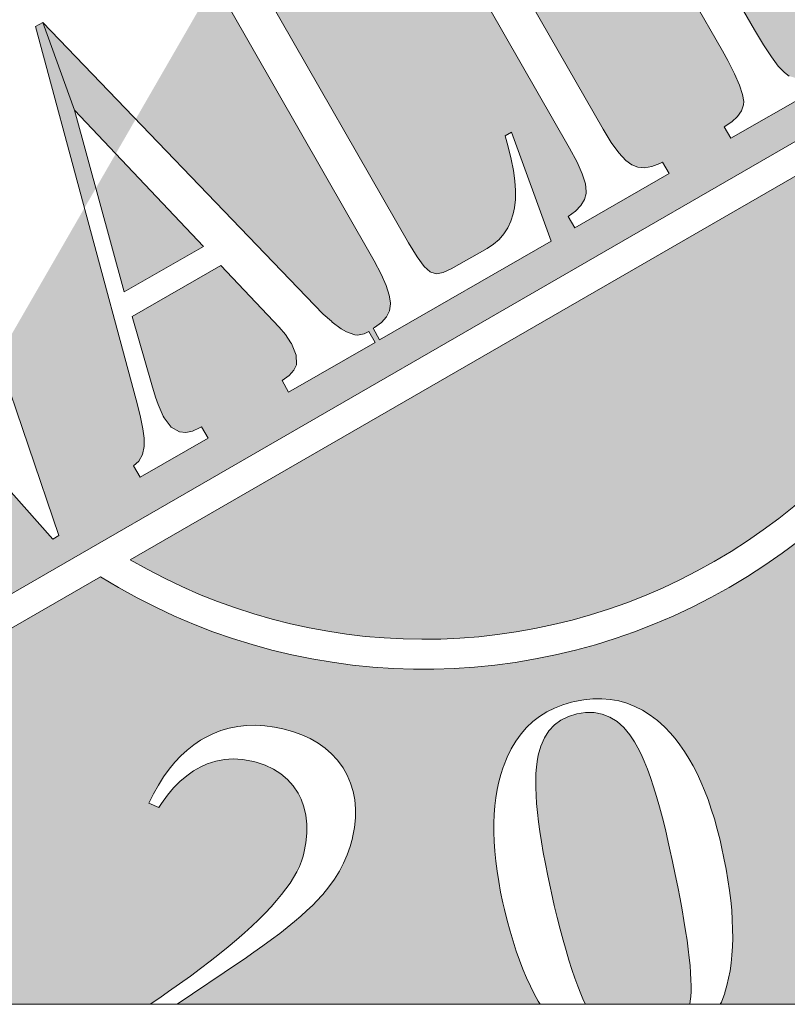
# Model space of a CAD drawing. Header units: millimetres. Extents: x -13501 to 278776, y 0 to 252300.
# Tile 33 of 132: x 129031 to 129554, y 85751 to 86422. Entities that reach past the tile are written whole.
import ezdxf
from ezdxf.enums import TextEntityAlignment as Align

# ---------------------------------------------------------------- set-up
doc = ezdxf.new("R2010")
doc.units = ezdxf.units.MM
doc.header["$LTSCALE"] = 100
doc.layers.get('0').update_dxf_attribs({"linetype": 'CONTINUOUS'})
doc.layers.add('SCHERMER_ONDERHOEK', color=7, linetype='CONTINUOUS')
doc.layers.add('WT-tekst', color=7, linetype='CONTINUOUS')
doc.styles.add('B-01', font='GOTHICI.TTF')
doc.styles.add('cg omega', font='GOTHICI.TTF', dxfattribs={"width": 1.32})
doc.styles.add('CG OMEGA BOLD', font='GOTHICBI.TTF', dxfattribs={"width": 1.32})

# ---------------------------------------------------------------- blocks, each defined once
blk = doc.blocks.new('iso')
at = {"lineweight": 5}
for points in [[(3.3739, 2.8719), (3.4779, 3.0522, -0.816427), (10.7824, 15.7203), (10.8863, 15.9006, 0.820962)], [(8.9618, 12.5629), (9.0714, 12.753, 0.468038), (4.2615, 8.5406), (4.4644, 8.6578, -0.453418)], [(6.4233, 5.2236, 0.58128), (12.3828, 8.663)], [(6.325, 7.99), (6.1897, 7.7553), (6.3829, 7.0482), (6.9219, 7.3578)]]:
    blk.add_hatch(color=256, dxfattribs=at).paths.add_polyline_path(points)
h = blk.add_hatch(color=256, dxfattribs=at)
h.paths.add_polyline_path([(13.7999, 13.8158), (7.6282, 10.2501), (7.2911, 9.6654), (7.3369, 9.5861), (7.327, 9.5808), (7.2788, 9.5471), (7.2445, 9.5097), (7.2223, 9.4676), (7.2139, 9.4218), (7.2139, 9.4141), (7.2208, 9.3575), (7.2422, 9.2895), (7.2766, 9.21), (7.3247, 9.119), (7.3278, 9.1129), (8.32, 7.383), (8.3781, 7.2875), (8.427, 7.2217), (8.466, 7.185), (8.4706, 7.1827), (8.5096, 7.172), (8.5562, 7.1804), (8.6105, 7.2049), (8.8551, 7.3448), (8.8987, 7.3738), (8.9369, 7.4067), (8.969, 7.4442), (8.9958, 7.4847), (9.0172, 7.5306), (9.0332, 7.5795), (9.0416, 7.6208), (9.0477, 7.6773), (9.0485, 7.7385), (9.0439, 7.805), (9.034, 7.8768), (9.0195, 7.9541), (8.9988, 8.0366), (8.9774, 8.1123), (9.0202, 8.1375), (9.2924, 7.3937), (8.1228, 6.7226), (8.0784, 6.8005), (8.0884, 6.8059), (8.1358, 6.8395), (8.1702, 6.8777), (8.1901, 6.9205), (8.1962, 6.9679), (8.1962, 6.9741), (8.1878, 7.0268), (8.1664, 7.0918), (8.1327, 7.1697), (8.0853, 7.2607), (8.0593, 7.3081), (7.0992, 8.9822), (7.0411, 9.0793), (6.993, 9.1484), (6.4605, 8.2249), (7.6794, 6.9572), (7.739, 6.8968), (7.8002, 6.8433), (7.8613, 6.7967), (7.8973, 6.7761), (7.9538, 6.7554), (7.973, 6.7547), (8.0173, 6.7638), (8.0494, 6.7791), (8.0922, 6.7042), (7.5021, 6.3663), (7.4577, 6.4443), (7.5059, 6.4795), (7.538, 6.5154), (7.5556, 6.5521), (7.5563, 6.5559), (7.554, 6.6178), (7.5227, 6.6939), (7.4822, 6.7577), (7.4379, 6.8089), (7.0403, 7.2278), (6.4357, 6.8808), (6.5702, 6.4145), (6.5954, 6.3312), (6.6138, 6.2807), (6.649, 6.2012), (6.6543, 6.1905), (6.7032, 6.1271), (6.7581, 6.0943), (6.8018, 6.0896), (6.8485, 6.0995), (6.8966, 6.1225), (6.9096, 6.1294), (6.9547, 6.0514), (6.4907, 5.7854), (6.4456, 5.8633), (6.4831, 5.8954), (6.5075, 5.9398), (6.519, 5.9956), (6.519, 5.9994), (6.5175, 6.0506), (6.5098, 6.1164), (6.4945, 6.1951), (6.4716, 6.2884), (6.4647, 6.3136), (6.1119, 7.6204), (5.5241, 6.601), (5.938, 5.3886), (5.8952, 5.3642), (5.2384, 6.1055), (4.9956, 5.6844), (5.2317, 4.9827), (5.1904, 4.9598), (4.8199, 5.3796), (4.4438, 4.7275), (4.455, 4.7282), (4.4887, 4.7404), (4.5345, 4.6624), (4.3429, 4.5524), (4.0889, 4.1119), (15.2469, 10.5515), (15.2469, 11.6621, 0.08759)])
h.paths.add_polyline_path([(14.2237, 10.8704), (14.2841, 10.7687), (14.3384, 10.6861), (14.3865, 10.6227), (14.4278, 10.5791), (14.4607, 10.5554), (14.4989, 10.5432), (14.5425, 10.5424), (14.5914, 10.5516), (14.6457, 10.5722), (14.6732, 10.586), (14.7191, 10.508), (14.0624, 10.1312), (14.0173, 10.2091), (14.0693, 10.2443), (14.109, 10.2802), (14.135, 10.3184), (14.1488, 10.359), (14.1503, 10.3827), (14.1434, 10.4308), (14.1228, 10.4935), (14.0892, 10.5707), (14.0425, 10.6624), (14.0058, 10.7266), (12.9532, 12.5643), (12.8997, 12.6423), (12.8837, 12.6545), (12.8493, 12.6515), (12.7996, 12.6278), (12.7644, 12.6079), (12.7109, 12.5743), (12.665, 12.5399), (12.6268, 12.5039), (12.5955, 12.4673), (12.5725, 12.4298), (12.5565, 12.39), (12.5481, 12.3503), (12.5473, 12.3434), (12.5481, 12.2914), (12.5572, 12.2303), (12.5756, 12.1615), (12.6016, 12.0843), (12.6367, 11.9979), (12.6803, 11.9039), (12.6903, 11.8848), (12.6475, 11.8603), (12.2805, 12.5276), (13.5617, 13.263), (13.9401, 12.6026), (13.8958, 12.5766), (13.8346, 12.666), (13.7773, 12.744), (13.7238, 12.8097), (13.6733, 12.8632), (13.6267, 12.9045), (13.5831, 12.9343), (13.5778, 12.9366), (13.5434, 12.9496), (13.5059, 12.9565), (13.4654, 12.9565), (13.4203, 12.9504), (13.3721, 12.9374), (13.3201, 12.9183), (13.2643, 12.893), (13.2085, 12.8625), (13.1573, 12.8273), (13.1359, 12.799), (13.1352, 12.7967), (13.1573, 12.7325), (13.1787, 12.6935)], flags=16)
h.paths.add_polyline_path([(13.1917, 10.1938), (13.2475, 10.1036), (13.2987, 10.0325), (13.3469, 9.9813), (13.3889, 9.95), (13.4295, 9.9347), (13.4746, 9.9309), (13.5243, 9.9393), (13.5793, 9.9592), (13.5976, 9.9683), (13.6427, 9.8911), (12.9999, 9.5211), (12.9548, 9.5999), (13.0044, 9.6358), (13.0411, 9.674), (13.0648, 9.713), (13.0763, 9.7551), (13.0778, 9.7688), (13.0717, 9.8216), (13.0511, 9.8888), (13.0151, 9.9691), (12.9647, 10.0639), (11.9748, 11.79), (11.9197, 11.8802), (11.8685, 11.9513), (11.8203, 12.0025), (11.7783, 12.0346), (11.737, 12.0499), (11.6919, 12.0537), (11.6422, 12.0453), (11.5879, 12.0246), (11.5696, 12.0162), (11.5245, 12.0942), (12.1682, 12.4634), (12.2125, 12.3847), (12.1636, 12.3472), (12.1269, 12.3083), (12.1032, 12.2677), (12.0917, 12.2265), (12.0902, 12.2112), (12.0971, 12.1569), (12.1185, 12.0896), (12.1552, 12.0086), (12.2026, 11.9207)], flags=16)
h.paths.add_polyline_path([(12.5397, 10.0968), (12.7912, 9.4019), (11.5528, 8.691), (11.5092, 8.7697), (11.5589, 8.8056), (11.5956, 8.8439), (11.6208, 8.8828), (11.6323, 8.9234), (11.6338, 8.9379), (11.6277, 8.9899), (11.6071, 9.0571), (11.5704, 9.1382), (11.5207, 9.2299), (10.5292, 10.9606), (10.4734, 11.0515), (10.4214, 11.1234), (10.3748, 11.1746), (10.3343, 11.2052), (10.2953, 11.2197), (10.2502, 11.2235), (10.1997, 11.2159), (10.1439, 11.1975), (10.1218, 11.1876), (10.0782, 11.2633), (11.2875, 11.9581), (11.6323, 11.4001), (11.5895, 11.3756), (11.5276, 11.4605), (11.4695, 11.5308), (11.4167, 11.5874), (11.367, 11.6302), (11.3219, 11.66), (11.3181, 11.6615), (11.2768, 11.6761), (11.2325, 11.6814), (11.1851, 11.6776), (11.1354, 11.6646), (11.0834, 11.6417), (11.0567, 11.6271), (10.6989, 11.4223), (10.6523, 11.3871), (10.6324, 11.3512), (10.6316, 11.3451), (10.6446, 11.2923), (10.6874, 11.2044), (10.7004, 11.1815), (11.0972, 10.4897), (11.1499, 10.4102), (11.166, 10.3949), (11.208, 10.3926), (11.2355, 10.4056), (11.5169, 10.5669), (11.5711, 10.6013), (11.6155, 10.6364), (11.6491, 10.6724), (11.6728, 10.7091), (11.6866, 10.7458), (11.6896, 10.7679), (11.6866, 10.8214), (11.6697, 10.8872), (11.6407, 10.9651), (11.5979, 11.0554), (11.5826, 11.0844), (11.6254, 11.1096), (12.1322, 10.2252), (12.0894, 10.2007), (12.0306, 10.2894), (11.9763, 10.3612), (11.9266, 10.4163), (11.8807, 10.4553), (11.8609, 10.4675), (11.8242, 10.4797), (11.7836, 10.4836), (11.7385, 10.4774), (11.6881, 10.4622), (11.6338, 10.4377), (11.6009, 10.4201), (11.3181, 10.2573), (11.2799, 10.2214), (11.2761, 10.2068), (11.2967, 10.1441), (11.3227, 10.096), (11.7638, 9.3262), (11.8211, 9.2345), (11.867, 9.1748), (11.8899, 9.155), (11.935, 9.1397), (11.9856, 9.1518), (11.9946, 9.1573), (12.3249, 9.3468), (12.3761, 9.3782), (12.4204, 9.4118), (12.4594, 9.4462), (12.4915, 9.4829), (12.5175, 9.5204), (12.5374, 9.5601), (12.5511, 9.6006), (12.555, 9.619), (12.5611, 9.6679), (12.5611, 9.7252), (12.555, 9.7902), (12.5435, 9.8628), (12.5267, 9.9439), (12.5037, 10.0325), (12.4808, 10.109)], flags=16)
h.paths.add_polyline_path([(10.3931, 10.5661), (10.348, 10.5401), (10.2877, 10.6303), (10.2303, 10.7075), (10.1768, 10.7733), (10.1264, 10.8268), (10.079, 10.8681), (10.0354, 10.8979), (10.03, 10.9009), (9.9964, 10.9139), (9.9589, 10.92), (9.9177, 10.9208), (9.8733, 10.9139), (9.8244, 10.9017), (9.7732, 10.8826), (9.7174, 10.8566), (9.6616, 10.8268), (9.6096, 10.7916), (9.5882, 10.7633), (9.5882, 10.7603), (9.6104, 10.6961), (9.631, 10.6571), (10.676, 8.8347), (10.7371, 8.7322), (10.7914, 8.6497), (10.8388, 8.5862), (10.8808, 8.5427), (10.9137, 8.5197), (10.9512, 8.5075), (10.9947, 8.506), (11.0437, 8.5159), (11.0987, 8.5365), (11.1255, 8.5495), (11.1713, 8.4723), (10.5147, 8.0955), (10.4703, 8.1734), (10.5223, 8.2078), (10.5613, 8.2438), (10.5873, 8.282), (10.6011, 8.3225), (10.6034, 8.3462), (10.5957, 8.3944), (10.5751, 8.457), (10.5414, 8.5343), (10.4948, 8.626), (10.4589, 8.6902), (9.4055, 10.5279), (9.3528, 10.6059), (9.3367, 10.6181), (9.3015, 10.615), (9.2526, 10.5921), (9.2174, 10.5715), (9.1639, 10.5386), (9.1181, 10.5034), (9.0791, 10.4683), (9.0485, 10.4308), (9.0248, 10.3934), (9.0095, 10.3544), (9.0011, 10.3139), (9.0003, 10.307), (9.0011, 10.255), (9.0103, 10.1946), (9.0279, 10.125), (9.0546, 10.0478), (9.0898, 9.9622), (9.1334, 9.8674), (9.1425, 9.8483), (9.0997, 9.8239), (8.7328, 10.4912), (10.014, 11.2266)], flags=16)
h.paths.add_polyline_path([(8.6648, 10.349), (8.6158, 10.3108), (8.5791, 10.2718), (8.5554, 10.2321), (8.544, 10.19), (8.5432, 10.1747), (8.5501, 10.1212), (8.5715, 10.0532), (8.6082, 9.9722), (8.6548, 9.8842), (9.6448, 8.1582), (9.7006, 8.0672), (9.7518, 7.9961), (9.7992, 7.9449), (9.842, 7.9135), (9.8825, 7.8982), (9.9276, 7.8944), (9.9773, 7.9028), (10.0316, 7.9235), (10.0499, 7.9319), (10.0958, 7.8547), (9.4521, 7.4855), (9.407, 7.5634), (9.4567, 7.5994), (9.4934, 7.6376), (9.5179, 7.6773), (9.5293, 7.7186), (9.5301, 7.7331), (9.5247, 7.7859), (9.5033, 7.8524), (9.4674, 7.9334), (9.417, 8.0274), (8.4278, 9.7543), (8.372, 9.8437), (8.3208, 9.9148), (8.2734, 9.966), (8.2306, 9.9981), (8.1901, 10.0134), (8.1442, 10.0173), (8.0945, 10.0088), (8.0402, 9.989), (8.0219, 9.9798), (7.9775, 10.0578), (8.6212, 10.427)], flags=16)
h = blk.add_hatch(color=256, dxfattribs=at)
h.paths.add_polyline_path([(15.2469, 10.316), (12.5846, 8.7795, -0.599956), (6.2215, 5.1072), (3.8854, 3.7589), (3.4779, 3.0522, 0.049199), (4.6649, 2.1936), (6.5598, 2.1936), (6.6245, 2.2386), (6.6847, 2.2805), (6.7603, 2.3335), (6.8331, 2.3859), (6.9026, 2.4372), (6.9688, 2.4879), (7.0322, 2.5376), (7.0918, 2.5861), (7.1486, 2.6336), (7.2016, 2.6805), (7.2518, 2.7263), (7.2987, 2.771), (7.3423, 2.8151), (7.3831, 2.8581), (7.4201, 2.9001), (7.4543, 2.9409), (7.4846, 2.9812), (7.5122, 3.0203), (7.5365, 3.0589), (7.558, 3.0965), (7.5757, 3.1329), (7.59, 3.1682), (7.6016, 3.2029), (7.6071, 3.2239), (7.6203, 3.2934), (7.6264, 3.3591), (7.6264, 3.422), (7.6203, 3.4821), (7.6071, 3.5384), (7.5872, 3.5919), (7.5674, 3.6321), (7.5343, 3.6818), (7.4951, 3.7259), (7.4504, 3.764), (7.3997, 3.7965), (7.3434, 3.823), (7.2811, 3.844), (7.2518, 3.8512), (7.1884, 3.8627), (7.126, 3.8661), (7.0653, 3.8622), (7.0058, 3.8506), (6.9478, 3.8319), (6.9054, 3.8131), (6.8557, 3.785), (6.8083, 3.7513), (6.7625, 3.7121), (6.7189, 3.668), (6.677, 3.6178), (6.6372, 3.5626), (6.6185, 3.5345), (6.5506, 3.5637), (6.5821, 3.6277), (6.6157, 3.6873), (6.651, 3.7436), (6.6885, 3.7954), (6.7277, 3.8429), (6.7685, 3.8865), (6.8116, 3.9262), (6.8563, 3.9621), (6.9031, 3.9935), (6.9318, 4.0106), (6.9854, 4.0371), (7.0405, 4.0591), (7.0973, 4.0757), (7.1558, 4.0867), (7.216, 4.0934), (7.2777, 4.095), (7.3412, 4.0911), (7.4063, 4.0823), (7.4631, 4.0713), (7.5299, 4.0531), (7.5922, 4.031), (7.6501, 4.0045), (7.7031, 3.9742), (7.7516, 3.94), (7.7958, 3.9014), (7.8344, 3.8589), (7.8706, 3.8106), (7.9023, 3.7546), (7.9249, 3.7006), (7.942, 3.6448), (7.953, 3.5869), (7.958, 3.5262), (7.9574, 3.4633), (7.9508, 3.3982), (7.9376, 3.328), (7.9216, 3.2686), (7.9017, 3.2118), (7.8769, 3.156), (7.8482, 3.1014), (7.8151, 3.0474), (7.777, 2.9944), (7.7317, 2.9383), (7.6981, 2.9017), (7.6645, 2.8675), (7.627, 2.8322), (7.5861, 2.7952), (7.542, 2.7572), (7.4935, 2.718), (7.4421, 2.6772), (7.387, 2.6358), (7.3279, 2.5922), (7.2656, 2.5481), (7.2, 2.5023), (7.168, 2.4808), (6.7437, 2.1936), (9.2169, 2.1936), (9.2037, 2.2154), (9.1761, 2.2656), (9.1496, 2.318), (9.1237, 2.3737), (9.0994, 2.4322), (9.0757, 2.4935), (9.0531, 2.5569), (9.0316, 2.6237), (9.0111, 2.6932), (8.9913, 2.7654), (8.9731, 2.8405), (8.9631, 2.8841), (8.9471, 2.958), (8.9339, 3.0303), (8.9229, 3.1009), (8.914, 3.1698), (8.9074, 3.2366), (8.903, 3.3022), (8.9008, 3.3657), (8.9008, 3.4275), (8.9036, 3.487), (8.908, 3.5455), (8.9146, 3.6018), (8.924, 3.6564), (8.9356, 3.7094), (8.9488, 3.7607), (8.9648, 3.8098), (8.967, 3.8153), (8.9913, 3.8771), (9.0194, 3.9345), (9.0509, 3.9874), (9.0862, 4.036), (9.1242, 4.0801), (9.1667, 4.1198), (9.212, 4.1551), (9.2611, 4.186), (9.3135, 4.2125), (9.3697, 4.2346), (9.4293, 4.2528), (9.4503, 4.2578), (9.5137, 4.2693), (9.575, 4.2754), (9.6357, 4.276), (9.6941, 4.271), (9.7515, 4.2611), (9.8072, 4.2451), (9.8613, 4.2241), (9.9143, 4.1971), (9.9656, 4.1651), (10.0152, 4.1276), (10.0632, 4.084), (10.0671, 4.0807), (10.1018, 4.0443), (10.136, 4.0045), (10.168, 3.9626), (10.1995, 3.9174), (10.2293, 3.8694), (10.258, 3.8186), (10.2855, 3.7657), (10.3115, 3.7094), (10.3363, 3.6503), (10.36, 3.5886), (10.3821, 3.524), (10.4036, 3.4567), (10.4229, 3.3861), (10.4417, 3.3133), (10.4527, 3.2658), (10.4687, 3.1891), (10.4836, 3.1141), (10.4957, 3.0413), (10.5062, 2.9701), (10.5145, 2.9012), (10.5211, 2.8344), (10.5255, 2.7693), (10.5277, 2.7064), (10.5283, 2.6452), (10.5266, 2.5867), (10.5233, 2.5293), (10.5172, 2.4747), (10.5101, 2.4217), (10.5001, 2.371), (10.4886, 2.3219), (10.4748, 2.275), (10.4737, 2.2706), (10.451, 2.2093), (10.4437, 2.1936), (12.1823, 2.1936, 0.157804), (15.2469, 5.6187)])
h.paths.add_polyline_path([(13.1637, 6.9334), (13.2161, 6.9351), (13.2691, 6.934), (13.3237, 6.9301), (13.38, 6.9235), (13.4373, 6.9141), (13.4958, 6.902), (13.5559, 6.8876), (13.6177, 6.87), (13.6806, 6.8496), (13.7452, 6.827), (13.8108, 6.801), (13.8776, 6.7723), (13.946, 6.7414), (13.9896, 6.7199), (14.0602, 6.6846), (14.1275, 6.6493), (14.192, 6.6135), (14.2544, 6.577), (14.3134, 6.5406), (14.3691, 6.5037), (14.4226, 6.4662), (14.4734, 6.4286), (14.5208, 6.3911), (14.5661, 6.3531), (14.608, 6.3144), (14.6472, 6.2758), (14.6841, 6.2367), (14.7178, 6.1975), (14.7487, 6.1578), (14.7763, 6.1175), (14.779, 6.1136), (14.8127, 6.0579), (14.8408, 6.0016), (14.8634, 5.9454), (14.88, 5.8885), (14.891, 5.8317), (14.8971, 5.7743), (14.8971, 5.7164), (14.8916, 5.659), (14.8805, 5.6006), (14.8634, 5.5421), (14.8414, 5.4836), (14.8232, 5.4439), (14.7923, 5.3865), (14.7581, 5.3346), (14.7211, 5.2872), (14.6808, 5.2442), (14.6367, 5.2067), (14.5898, 5.1736), (14.5396, 5.1449), (14.4861, 5.1211), (14.4293, 5.1024), (14.3691, 5.0886), (14.3062, 5.0792), (14.2864, 5.0776), (14.2378, 5.0743), (14.1876, 5.0743), (14.1358, 5.0759), (14.0822, 5.0809), (14.0276, 5.088), (13.9714, 5.098), (13.9134, 5.1101), (13.8544, 5.125), (13.7932, 5.1421), (13.7308, 5.162), (13.6668, 5.184), (13.6017, 5.2089), (13.5344, 5.2364), (13.466, 5.2662), (13.396, 5.2988), (13.3557, 5.3181), (13.2884, 5.3523), (13.2238, 5.3871), (13.1615, 5.4229), (13.1025, 5.4588), (13.0462, 5.4957), (12.9921, 5.5333), (12.9414, 5.5713), (12.8934, 5.6099), (12.8481, 5.6491), (12.8056, 5.6894), (12.7659, 5.7302), (12.729, 5.7716), (12.6948, 5.8135), (12.6639, 5.856), (12.6352, 5.899), (12.6319, 5.904), (12.5993, 5.9619), (12.5723, 6.0198), (12.5502, 6.0772), (12.5348, 6.1351), (12.5243, 6.1931), (12.5193, 6.2504), (12.5204, 6.3084), (12.527, 6.3658), (12.5392, 6.4237), (12.5568, 6.4811), (12.5806, 6.5384), (12.5899, 6.5583), (12.6203, 6.6146), (12.6539, 6.667), (12.6914, 6.7144), (12.7317, 6.7569), (12.7759, 6.7955), (12.8227, 6.8292), (12.8735, 6.8579), (12.927, 6.8827), (12.9844, 6.9025), (13.0445, 6.9174), (13.1099, 6.9287)], flags=16)
h.paths.add_polyline_path([(12.0316, 5.2188), (12.0796, 5.1989), (12.1276, 5.1758), (12.1756, 5.1493), (12.2236, 5.12), (12.2722, 5.0875), (12.3202, 5.0522), (12.3687, 5.0136), (12.4173, 4.9722), (12.4664, 4.9275), (12.5149, 4.8795), (12.564, 4.8288), (12.6131, 4.7747), (12.6622, 4.7179), (12.6931, 4.6803), (12.7422, 4.6191), (12.7891, 4.5584), (12.8327, 4.4988), (12.8735, 4.4398), (12.9121, 4.3824), (12.948, 4.3251), (12.9811, 4.2693), (13.0114, 4.2142), (13.039, 4.1596), (13.0638, 4.106), (13.0859, 4.0536), (13.1058, 4.0023), (13.1223, 3.9516), (13.1367, 3.9014), (13.1482, 3.8528), (13.1571, 3.8048), (13.1648, 3.7353), (13.167, 3.6724), (13.1637, 3.6117), (13.1554, 3.5533), (13.1422, 3.4964), (13.1234, 3.4424), (13.0991, 3.39), (13.0705, 3.3397), (13.0357, 3.2912), (12.9965, 3.2454), (12.9518, 3.2013), (12.9182, 3.1726), (12.8669, 3.1334), (12.8139, 3.1003), (12.7604, 3.0727), (12.7058, 3.0512), (12.6501, 3.0347), (12.5938, 3.0242), (12.5364, 3.0192), (12.4779, 3.0203), (12.4184, 3.0269), (12.3577, 3.0391), (12.2964, 3.0573), (12.2777, 3.0639), (12.2324, 3.0816), (12.1867, 3.102), (12.1403, 3.1257), (12.094, 3.1522), (12.0471, 3.1814), (12.0002, 3.214), (11.9527, 3.2493), (11.9047, 3.2873), (11.8567, 3.3282), (11.8082, 3.3723), (11.7596, 3.4197), (11.7105, 3.4694), (11.6609, 3.5224), (11.6112, 3.5781), (11.561, 3.6371), (11.5329, 3.6713), (11.4855, 3.7303), (11.4413, 3.7888), (11.3994, 3.8473), (11.3608, 3.9047), (11.3249, 3.9615), (11.2918, 4.0183), (11.2615, 4.074), (11.2339, 4.1292), (11.2091, 4.1838), (11.187, 4.2379), (11.1682, 4.2914), (11.1517, 4.3444), (11.1384, 4.3968), (11.1274, 4.4486), (11.1196, 4.5007), (11.1131, 4.5717), (11.1125, 4.6357), (11.1169, 4.6975), (11.1269, 4.7565), (11.1412, 4.8133), (11.1611, 4.8674), (11.1859, 4.9198), (11.2162, 4.9689), (11.251, 5.0163), (11.2913, 5.0616), (11.3365, 5.104), (11.3531, 5.1178), (11.4049, 5.1565), (11.4573, 5.1896), (11.5108, 5.2171), (11.5655, 5.2392), (11.6212, 5.2558), (11.678, 5.2668), (11.7359, 5.2718), (11.795, 5.2718), (11.8551, 5.2657), (11.9169, 5.2547), (11.9792, 5.2376), (11.9836, 5.2359)], flags=16)
h = blk.add_hatch(color=256, dxfattribs=at)
h.paths.add_polyline_path([(5.8272, 8.8836), (6.0443, 8.2873), (6.325, 7.99), (6.4605, 8.2249)])
h.paths.add_polyline_path([(5.8272, 8.8836), (5.7783, 8.8561), (6.1119, 7.6204), (6.1897, 7.7553), (6.0443, 8.2873)])
h = blk.add_hatch(color=256, dxfattribs=at)
h.paths.add_polyline_path([(14.3382, 6.1379), (14.2814, 6.1716), (14.2207, 6.2058), (14.1562, 6.2411), (14.0878, 6.278), (14.0149, 6.3161), (13.9388, 6.3558), (13.8588, 6.3961), (13.775, 6.438), (13.7363, 6.4568), (13.658, 6.4948), (13.5835, 6.5291), (13.5118, 6.561), (13.4439, 6.5892), (13.3794, 6.6151), (13.3176, 6.6377), (13.2597, 6.657), (13.2051, 6.6736), (13.1538, 6.6874), (13.1052, 6.6979), (13.0605, 6.7056), (13.0191, 6.71), (13.0026, 6.7111), (12.9375, 6.7095), (12.8779, 6.699), (12.8239, 6.6797), (12.7753, 6.6515), (12.7328, 6.6146), (12.6959, 6.5688), (12.6661, 6.5169), (12.6434, 6.4612), (12.6313, 6.406), (12.6291, 6.3514), (12.6374, 6.2968), (12.655, 6.2427), (12.6832, 6.1892), (12.7212, 6.1357), (12.7488, 6.1037), (12.7764, 6.075), (12.8084, 6.0458), (12.8432, 6.016), (12.8823, 5.9851), (12.9254, 5.9531), (12.9717, 5.9211), (13.0219, 5.888), (13.076, 5.8538), (13.1333, 5.819), (13.1951, 5.7837), (13.2602, 5.7473), (13.3292, 5.7103), (13.402, 5.6728), (13.4787, 5.6342), (13.5074, 5.6199), (13.5879, 5.5813), (13.6646, 5.5448), (13.7385, 5.5112), (13.8092, 5.4797), (13.877, 5.4511), (13.9416, 5.4251), (14.0034, 5.4014), (14.0618, 5.3799), (14.117, 5.3611), (14.1694, 5.3451), (14.2185, 5.3313), (14.2643, 5.3203), (14.3073, 5.312), (14.3471, 5.3054), (14.3741, 5.3027), (14.4419, 5.301), (14.5043, 5.3071), (14.5611, 5.322), (14.6119, 5.3451), (14.6571, 5.3766), (14.6963, 5.4163), (14.7299, 5.4648), (14.7454, 5.493), (14.7685, 5.5509), (14.7818, 5.6077), (14.7845, 5.6635), (14.7774, 5.7181), (14.7592, 5.7721), (14.7316, 5.8251), (14.693, 5.8764), (14.6759, 5.8957), (14.6538, 5.9178), (14.6284, 5.941), (14.5986, 5.9652), (14.565, 5.9912), (14.5275, 6.0182), (14.4855, 6.0463), (14.4403, 6.0756), (14.3912, 6.1065)])
h.paths.add_polyline_path([(12.495, 4.3703), (12.4393, 4.4409), (12.3803, 4.5137), (12.3533, 4.5474), (12.2975, 4.6141), (12.244, 4.6765), (12.1927, 4.735), (12.1425, 4.7896), (12.0945, 4.8398), (12.0482, 4.8861), (12.0035, 4.9281), (11.9605, 4.9661), (11.9196, 4.9998), (11.8805, 5.0296), (11.8424, 5.0549), (11.8071, 5.0765), (11.7922, 5.0842), (11.7326, 5.1101), (11.6736, 5.1256), (11.6168, 5.1305), (11.561, 5.125), (11.507, 5.1096), (11.454, 5.0831), (11.4055, 5.0483), (11.3619, 5.0075), (11.3277, 4.9623), (11.3029, 4.9132), (11.2874, 4.8607), (11.2813, 4.8039), (11.2841, 4.7432), (11.2968, 4.6787), (11.3084, 4.6384), (11.3216, 4.6009), (11.3382, 4.5612), (11.3575, 4.5187), (11.3801, 4.4746), (11.406, 4.4282), (11.4347, 4.3791), (11.4667, 4.3278), (11.5015, 4.2749), (11.5395, 4.2191), (11.5803, 4.1612), (11.6245, 4.1011), (11.6719, 4.0387), (11.7227, 3.9742), (11.7756, 3.9074), (11.7966, 3.8821), (11.8529, 3.8136), (11.9081, 3.7485), (11.961, 3.6868), (12.0123, 3.6288), (12.062, 3.5742), (12.1094, 3.5235), (12.1558, 3.4766), (12.1999, 3.4324), (12.2424, 3.3927), (12.2832, 3.3563), (12.3218, 3.3232), (12.3593, 3.294), (12.3946, 3.268), (12.4283, 3.246), (12.4515, 3.2322), (12.5127, 3.2018), (12.5717, 3.1814), (12.6297, 3.1715), (12.6854, 3.1715), (12.7394, 3.1809), (12.7919, 3.2007), (12.8426, 3.2305), (12.868, 3.2498), (12.9138, 3.2929), (12.9491, 3.3392), (12.975, 3.3883), (12.991, 3.4413), (12.9976, 3.4975), (12.9938, 3.5571), (12.9805, 3.6206), (12.9734, 3.6448), (12.9623, 3.6741), (12.9485, 3.7061), (12.9314, 3.7403), (12.9116, 3.7778), (12.889, 3.8181), (12.863, 3.8611), (12.8343, 3.9063), (12.8023, 3.9549), (12.7676, 4.0062), (12.7295, 4.0597), (12.6887, 4.1165), (12.6446, 4.1761), (12.5977, 4.2379), (12.548, 4.303)])
h.paths.add_polyline_path([(10.1178, 3.166), (10.098, 3.2575), (10.0886, 3.2995), (10.0693, 3.3839), (10.0494, 3.4639), (10.0296, 3.5395), (10.0091, 3.6106), (9.9887, 3.6768), (9.9678, 3.7392), (9.9468, 3.7965), (9.9253, 3.8495), (9.9038, 3.8981), (9.8817, 3.9422), (9.8596, 3.9819), (9.837, 4.0172), (9.8276, 4.0305), (9.7857, 4.0807), (9.7405, 4.1209), (9.6914, 4.1513), (9.6395, 4.1711), (9.5838, 4.1811), (9.5248, 4.1816), (9.4657, 4.1722), (9.4084, 4.1551), (9.3576, 4.1298), (9.314, 4.0972), (9.2765, 4.0569), (9.2451, 4.0095), (9.2208, 3.9538), (9.2031, 3.8909), (9.1954, 3.849), (9.1904, 3.8098), (9.1877, 3.7668), (9.186, 3.7204), (9.1866, 3.6708), (9.1888, 3.6172), (9.1921, 3.561), (9.1982, 3.5008), (9.2053, 3.4374), (9.2142, 3.3706), (9.2252, 3.3006), (9.2379, 3.2272), (9.2522, 3.15), (9.2682, 3.0694), (9.2864, 2.9861), (9.2931, 2.9541), (9.3129, 2.8675), (9.3328, 2.7848), (9.3526, 2.7059), (9.3731, 2.6308), (9.3929, 2.5602), (9.4128, 2.4935), (9.4326, 2.4306), (9.4525, 2.3715), (9.4729, 2.3169), (9.4928, 2.2656), (9.5126, 2.2187), (9.5247, 2.1936), (10.2355, 2.1936), (10.2392, 2.2143), (10.2425, 2.2458), (10.2442, 2.2805), (10.2447, 2.3186), (10.2436, 2.3611), (10.2414, 2.4074), (10.2375, 2.4571), (10.232, 2.5111), (10.2254, 2.5685), (10.2171, 2.6297), (10.2072, 2.6948), (10.1956, 2.7638), (10.1835, 2.8366), (10.1691, 2.9133), (10.1537, 2.9938), (10.1366, 3.0777)])
for p, q in [((10.676, 8.8347), (9.631, 10.6571)), ((3.0191, 3.4945), (15.2469, 10.5515)), ((9.4055, 10.5279), (10.4589, 8.6902)), ((8.32, 7.383), (7.3278, 9.1129)), ((7.0992, 8.9822), (8.0593, 7.3081)), ((5.8272, 8.8836), (5.7783, 8.8561)), ((6.0443, 8.2873), (5.8272, 8.8836)), ((5.8272, 8.8836), (6.0443, 8.2873)), ((7.6794, 6.9572), (5.8272, 8.8836)), ((5.7783, 8.8561), (6.4647, 6.3136)), ((10.7371, 8.7322), (10.676, 8.8347)), ((10.7914, 8.6497), (10.7371, 8.7322)), ((6.4233, 5.2236), (12.3828, 8.663)), ((10.4589, 8.6902), (10.4948, 8.626)), ((10.4948, 8.626), (10.5414, 8.5343)), ((10.8388, 8.5862), (10.7914, 8.6497)), ((10.5414, 8.5343), (10.5751, 8.457)), ((10.8808, 8.5427), (10.8388, 8.5862)), ((10.9137, 8.5197), (10.8808, 8.5427)), ((10.5147, 8.0955), (11.1713, 8.4723)), ((10.5751, 8.457), (10.5957, 8.3944)), ((10.5957, 8.3944), (10.6034, 8.3462)), ((10.6011, 8.3225), (10.5873, 8.282)), ((10.6034, 8.3462), (10.6011, 8.3225)), ((6.3829, 7.0482), (6.0443, 8.2873)), ((6.0443, 8.2873), (6.9219, 7.3578)), ((10.5873, 8.282), (10.5613, 8.2438)), ((10.5223, 8.2078), (10.4703, 8.1734)), ((10.5613, 8.2438), (10.5223, 8.2078)), ((9.0202, 8.1375), (8.9774, 8.1123)), ((9.2924, 7.3937), (9.0202, 8.1375)), ((10.4703, 8.1734), (10.5147, 8.0955)), ((8.9774, 8.1123), (8.9988, 8.0366)), ((8.9988, 8.0366), (9.0195, 7.9541)), ((9.0195, 7.9541), (9.034, 7.8768)), ((9.034, 7.8768), (9.0439, 7.805)), ((5.938, 5.3886), (5.117, 7.7935)), ((9.0439, 7.805), (9.0485, 7.7385)), ((9.0485, 7.7385), (9.0477, 7.6773)), ((9.0477, 7.6773), (9.0416, 7.6208)), ((9.0416, 7.6208), (9.0332, 7.5795)), ((9.0172, 7.5306), (8.9958, 7.4847)), ((9.0332, 7.5795), (9.0172, 7.5306)), ((8.9958, 7.4847), (8.969, 7.4442)), ((8.1228, 6.7226), (9.2924, 7.3937)), ((8.3781, 7.2875), (8.32, 7.383)), ((8.9369, 7.4067), (8.8987, 7.3738)), ((8.969, 7.4442), (8.9369, 7.4067)), ((6.9219, 7.3578), (6.3829, 7.0482)), ((8.8551, 7.3448), (8.6105, 7.2049)), ((8.8987, 7.3738), (8.8551, 7.3448)), ((8.0593, 7.3081), (8.0853, 7.2607)), ((8.0853, 7.2607), (8.1327, 7.1697)), ((8.427, 7.2217), (8.3781, 7.2875)), ((6.4357, 6.8808), (7.0403, 7.2278)), ((7.0403, 7.2278), (7.4379, 6.8089)), ((8.466, 7.185), (8.427, 7.2217)), ((8.4706, 7.1827), (8.466, 7.185)), ((8.5096, 7.172), (8.4706, 7.1827)), ((8.5562, 7.1804), (8.5096, 7.172)), ((8.6105, 7.2049), (8.5562, 7.1804)), ((8.1327, 7.1697), (8.1664, 7.0918)), ((8.1664, 7.0918), (8.1878, 7.0268)), ((8.1878, 7.0268), (8.1962, 6.9741)), ((7.739, 6.8968), (7.6794, 6.9572)), ((8.1901, 6.9205), (8.1702, 6.8777)), ((8.1962, 6.9679), (8.1901, 6.9205)), ((8.1962, 6.9741), (8.1962, 6.9679)), ((6.5702, 6.4145), (6.4357, 6.8808)), ((7.7941, 6.8487), (7.739, 6.8968)), ((7.8002, 6.8433), (7.7941, 6.8487)), ((8.1702, 6.8777), (8.1358, 6.8395)), ((4.6186, 6.8051), (5.8952, 5.3642)), ((7.4379, 6.8089), (7.4822, 6.7577)), ((7.8613, 6.7967), (7.8002, 6.8433)), ((7.8973, 6.7761), (7.8613, 6.7967)), ((8.0494, 6.7791), (8.0173, 6.7638)), ((8.0922, 6.7042), (8.0494, 6.7791)), ((8.0884, 6.8059), (8.0784, 6.8005)), ((8.0784, 6.8005), (8.1228, 6.7226)), ((8.1358, 6.8395), (8.0884, 6.8059)), ((7.4822, 6.7577), (7.5181, 6.7011)), ((7.9538, 6.7554), (7.8973, 6.7761)), ((7.973, 6.7547), (7.9538, 6.7554)), ((8.0173, 6.7638), (7.973, 6.7547)), ((7.5021, 6.3663), (8.0922, 6.7042)), ((7.5181, 6.7011), (7.5219, 6.6958)), ((7.5219, 6.6958), (7.554, 6.6178)), ((7.554, 6.6178), (7.5563, 6.5559)), ((7.538, 6.5154), (7.5059, 6.4795)), ((7.5556, 6.5521), (7.538, 6.5154)), ((7.5563, 6.5559), (7.5556, 6.5521)), ((7.5059, 6.4795), (7.4577, 6.4443)), ((7.4577, 6.4443), (7.5021, 6.3663)), ((6.5954, 6.3312), (6.5702, 6.4145)), ((6.4647, 6.3136), (6.4716, 6.2884)), ((6.6138, 6.2807), (6.5954, 6.3312)), ((6.4716, 6.2884), (6.4945, 6.1951)), ((6.649, 6.2012), (6.6138, 6.2807)), ((6.4945, 6.1951), (6.5098, 6.1164)), ((6.6543, 6.1905), (6.649, 6.2012)), ((6.7032, 6.1271), (6.6543, 6.1905)), ((6.5098, 6.1164), (6.5175, 6.0506)), ((6.7583, 6.0942), (6.7032, 6.1271)), ((6.8966, 6.1225), (6.8485, 6.0995)), ((6.9096, 6.1294), (6.8966, 6.1225)), ((6.9547, 6.0514), (6.9096, 6.1294)), ((6.4907, 5.7854), (6.9547, 6.0514)), ((6.5175, 6.0506), (6.519, 5.9994)), ((6.759, 6.0942), (6.7583, 6.0942)), ((6.8018, 6.0896), (6.759, 6.0942)), ((6.8485, 6.0995), (6.8018, 6.0896)), ((6.519, 5.9956), (6.5075, 5.9398)), ((6.519, 5.9994), (6.519, 5.9956)), ((6.5075, 5.9398), (6.4831, 5.8954)), ((6.4831, 5.8954), (6.4456, 5.8633)), ((6.4456, 5.8633), (6.4907, 5.7854)), ((5.8952, 5.3642), (5.938, 5.3886)), ((3.1665, 3.344), (6.2215, 5.1072)), ((9.3697, 4.2346), (9.3135, 4.2125)), ((9.4293, 4.2528), (9.3697, 4.2346)), ((9.4503, 4.2578), (9.4293, 4.2528)), ((9.2611, 4.186), (9.212, 4.1551)), ((9.3135, 4.2125), (9.2611, 4.186)), ((9.4084, 4.1551), (9.4657, 4.1722)), ((9.4657, 4.1722), (9.5248, 4.1816)), ((9.5248, 4.1816), (9.5838, 4.1811)), ((9.5838, 4.1811), (9.6395, 4.1711)), ((9.6395, 4.1711), (9.6914, 4.1513)), ((7.216, 4.0934), (7.1558, 4.0867)), ((7.2777, 4.095), (7.216, 4.0934)), ((7.3412, 4.0911), (7.2777, 4.095)), ((9.212, 4.1551), (9.1667, 4.1198)), ((9.2765, 4.0569), (9.314, 4.0972)), ((9.314, 4.0972), (9.3576, 4.1298)), ((9.3576, 4.1298), (9.4084, 4.1551)), ((9.6914, 4.1513), (9.7405, 4.1209)), ((9.7405, 4.1209), (9.7857, 4.0807)), ((6.9854, 4.0371), (6.9318, 4.0106)), ((7.0405, 4.0591), (6.9854, 4.0371)), ((7.0973, 4.0757), (7.0405, 4.0591)), ((7.1558, 4.0867), (7.0973, 4.0757)), ((7.4063, 4.0823), (7.3412, 4.0911)), ((7.4631, 4.0713), (7.4063, 4.0823)), ((7.5299, 4.0531), (7.4631, 4.0713)), ((7.5922, 4.031), (7.5299, 4.0531)), ((7.6501, 4.0045), (7.5922, 4.031)), ((9.2451, 4.0095), (9.2765, 4.0569)), ((9.7857, 4.0807), (9.8276, 4.0305)), ((9.8276, 4.0305), (9.837, 4.0172)), ((6.8563, 3.9621), (6.8116, 3.9262)), ((6.9031, 3.9935), (6.8563, 3.9621)), ((6.9318, 4.0106), (6.9031, 3.9935)), ((7.7031, 3.9742), (7.6501, 4.0045)), ((7.7516, 3.94), (7.7031, 3.9742)), ((9.2208, 3.9538), (9.2451, 4.0095)), ((9.837, 4.0172), (9.8596, 3.9819)), ((9.8596, 3.9819), (9.8817, 3.9422)), ((6.8116, 3.9262), (6.7685, 3.8865)), ((7.7958, 3.9014), (7.7516, 3.94)), ((7.8344, 3.8589), (7.7958, 3.9014)), ((9.2031, 3.8909), (9.2208, 3.9538)), ((9.8817, 3.9422), (9.9038, 3.8981)), ((9.9038, 3.8981), (9.9253, 3.8495)), ((6.7277, 3.8429), (6.6885, 3.7954)), ((6.7685, 3.8865), (6.7277, 3.8429)), ((6.9054, 3.8131), (6.9478, 3.8319)), ((6.9478, 3.8319), (7.0058, 3.8506)), ((7.0058, 3.8506), (7.0653, 3.8622)), ((7.0653, 3.8622), (7.126, 3.8661)), ((7.126, 3.8661), (7.1884, 3.8627)), ((7.1884, 3.8627), (7.2518, 3.8512)), ((7.2518, 3.8512), (7.2811, 3.844)), ((7.2811, 3.844), (7.3434, 3.823)), ((7.8692, 3.8125), (7.8344, 3.8589)), ((9.1904, 3.8098), (9.1954, 3.849)), ((9.1954, 3.849), (9.2031, 3.8909)), ((9.9253, 3.8495), (9.9468, 3.7965)), ((6.6885, 3.7954), (6.651, 3.7436)), ((6.8083, 3.7513), (6.8557, 3.785)), ((6.8557, 3.785), (6.9054, 3.8131)), ((7.3434, 3.823), (7.3997, 3.7965)), ((7.3997, 3.7965), (7.4504, 3.764)), ((7.4504, 3.764), (7.4951, 3.7259)), ((7.8736, 3.8054), (7.8692, 3.8125)), ((7.9023, 3.7546), (7.8736, 3.8054)), ((9.186, 3.7204), (9.1877, 3.7668)), ((9.1877, 3.7668), (9.1904, 3.8098)), ((9.9468, 3.7965), (9.9678, 3.7392)), ((6.651, 3.7436), (6.6157, 3.6873)), ((6.7189, 3.668), (6.7625, 3.7121)), ((6.7625, 3.7121), (6.8083, 3.7513)), ((7.4951, 3.7259), (7.5343, 3.6818)), ((7.9249, 3.7006), (7.9023, 3.7546)), ((9.1866, 3.6708), (9.186, 3.7204)), ((9.9678, 3.7392), (9.9887, 3.6768)), ((6.5821, 3.6277), (6.5506, 3.5637)), ((6.6157, 3.6873), (6.5821, 3.6277)), ((6.677, 3.6178), (6.7189, 3.668)), ((7.5343, 3.6818), (7.5674, 3.6321)), ((7.5674, 3.6321), (7.5872, 3.5919)), ((9.1888, 3.6172), (9.1866, 3.6708)), ((9.9887, 3.6768), (10.0091, 3.6106)), ((6.5506, 3.5637), (6.6185, 3.5345)), ((6.6185, 3.5345), (6.6372, 3.5626)), ((6.6372, 3.5626), (6.677, 3.6178)), ((7.5872, 3.5919), (7.6071, 3.5384)), ((9.1921, 3.561), (9.1888, 3.6172)), ((9.1982, 3.5008), (9.1921, 3.561)), ((10.0091, 3.6106), (10.0296, 3.5395)), ((7.6071, 3.5384), (7.6203, 3.4821)), ((9.2053, 3.4374), (9.1982, 3.5008)), ((10.0296, 3.5395), (10.0494, 3.4639)), ((7.6203, 3.4821), (7.6264, 3.422)), ((9.2142, 3.3706), (9.2053, 3.4374)), ((10.0494, 3.4639), (10.0693, 3.3839)), ((7.6264, 3.3591), (7.6203, 3.2934)), ((7.6264, 3.422), (7.6264, 3.3591)), ((9.2252, 3.3006), (9.2142, 3.3706)), ((10.0693, 3.3839), (10.0886, 3.2995)), ((7.6203, 3.2934), (7.6071, 3.2239)), ((9.2379, 3.2272), (9.2252, 3.3006)), ((10.0886, 3.2995), (10.098, 3.2575)), ((7.6071, 3.2239), (7.6016, 3.2029)), ((9.2522, 3.15), (9.2379, 3.2272)), ((10.098, 3.2575), (10.1178, 3.166)), ((7.59, 3.1682), (7.5757, 3.1329)), ((7.6016, 3.2029), (7.59, 3.1682)), ((10.1178, 3.166), (10.1366, 3.0777)), ((7.558, 3.0965), (7.5365, 3.0589)), ((7.5757, 3.1329), (7.558, 3.0965)), ((9.2682, 3.0694), (9.2522, 3.15)), ((7.5122, 3.0203), (7.4846, 2.9812)), ((7.5365, 3.0589), (7.5122, 3.0203)), ((9.2864, 2.9861), (9.2682, 3.0694)), ((10.1366, 3.0777), (10.1537, 2.9938)), ((7.4846, 2.9812), (7.4543, 2.9409)), ((9.2931, 2.9541), (9.2864, 2.9861)), ((9.3129, 2.8675), (9.2931, 2.9541)), ((10.1537, 2.9938), (10.1691, 2.9133)), ((7.4201, 2.9001), (7.3831, 2.8581)), ((7.4543, 2.9409), (7.4201, 2.9001)), ((10.1691, 2.9133), (10.1835, 2.8366)), ((7.3831, 2.8581), (7.3423, 2.8151)), ((9.3328, 2.7848), (9.3129, 2.8675)), ((10.1835, 2.8366), (10.1956, 2.7638)), ((7.2987, 2.771), (7.2518, 2.7263)), ((7.3423, 2.8151), (7.2987, 2.771)), ((9.3526, 2.7059), (9.3328, 2.7848)), ((10.1956, 2.7638), (10.2072, 2.6948)), ((7.2518, 2.7263), (7.2016, 2.6805)), ((9.3731, 2.6308), (9.3526, 2.7059)), ((10.2072, 2.6948), (10.2171, 2.6297)), ((7.1486, 2.6336), (7.0918, 2.5861)), ((7.2016, 2.6805), (7.1486, 2.6336)), ((9.3929, 2.5602), (9.3731, 2.6308)), ((10.2171, 2.6297), (10.2254, 2.5685)), ((7.0918, 2.5861), (7.0322, 2.5376)), ((9.4128, 2.4935), (9.3929, 2.5602)), ((10.2254, 2.5685), (10.232, 2.5111)), ((6.9688, 2.4879), (6.9026, 2.4372)), ((7.0322, 2.5376), (6.9688, 2.4879)), ((9.4326, 2.4306), (9.4128, 2.4935)), ((10.232, 2.5111), (10.2375, 2.4571)), ((6.9026, 2.4372), (6.8331, 2.3859)), ((9.4525, 2.3715), (9.4326, 2.4306)), ((10.2375, 2.4571), (10.2414, 2.4074)), ((6.8331, 2.3859), (6.7603, 2.3335)), ((9.4729, 2.3169), (9.4525, 2.3715)), ((10.2414, 2.4074), (10.2436, 2.3611)), ((10.2436, 2.3611), (10.2447, 2.3186)), ((6.7603, 2.3335), (6.6847, 2.2805)), ((9.4928, 2.2656), (9.4729, 2.3169)), ((10.2447, 2.3186), (10.2442, 2.2805)), ((6.6245, 2.2386), (6.5598, 2.1936)), ((6.6847, 2.2805), (6.6245, 2.2386)), ((9.5126, 2.2187), (9.4928, 2.2656)), ((9.5247, 2.1936), (9.5126, 2.2187)), ((10.2392, 2.2143), (10.2355, 2.1936)), ((10.2425, 2.2458), (10.2392, 2.2143)), ((10.2442, 2.2805), (10.2425, 2.2458)), ((2.9828, 2.1936), (14.7369, 2.1936))]:
    blk.add_line(p, q, dxfattribs=at)
for points in [[(8.4278, 9.7543), (9.417, 8.0274), (9.4674, 7.9334), (9.5033, 7.8524), (9.5247, 7.7859), (9.5301, 7.7331), (9.5293, 7.7186), (9.5179, 7.6773), (9.4934, 7.6376), (9.4567, 7.5994), (9.407, 7.5634), (9.4521, 7.4855), (10.0958, 7.8547), (10.0499, 7.9319), (10.0316, 7.9235), (9.9773, 7.9028), (9.9276, 7.8944), (9.8825, 7.8982), (9.842, 7.9135), (9.7992, 7.9449), (9.7518, 7.9961), (9.7006, 8.0672), (9.6448, 8.1582), (8.6548, 9.8842)], [(10.4437, 2.1936), (10.451, 2.2093), (10.4737, 2.2706), (10.4748, 2.275), (10.4886, 2.3219), (10.5001, 2.371), (10.5101, 2.4217), (10.5172, 2.4747), (10.5233, 2.5293), (10.5266, 2.5867), (10.5283, 2.6452), (10.5277, 2.7064), (10.5255, 2.7693), (10.5211, 2.8344), (10.5145, 2.9012), (10.5062, 2.9701), (10.4957, 3.0413), (10.4836, 3.1141), (10.4687, 3.1891), (10.4527, 3.2658), (10.4417, 3.3133), (10.4229, 3.3861), (10.4036, 3.4567), (10.3821, 3.524), (10.36, 3.5886), (10.3363, 3.6503), (10.3115, 3.7094), (10.2855, 3.7657), (10.258, 3.8186), (10.2293, 3.8694), (10.1995, 3.9174), (10.168, 3.9626), (10.136, 4.0045), (10.1018, 4.0443), (10.0671, 4.0807), (10.0632, 4.084), (10.0152, 4.1276), (9.9656, 4.1651), (9.9143, 4.1971), (9.8613, 4.2241), (9.8072, 4.2451), (9.7515, 4.2611), (9.6941, 4.271), (9.6357, 4.276), (9.575, 4.2754), (9.5137, 4.2693), (9.4503, 4.2578)], [(9.1667, 4.1198), (9.1242, 4.0801), (9.0862, 4.036), (9.0509, 3.9874), (9.0194, 3.9345), (8.9913, 3.8771), (8.967, 3.8153), (8.9648, 3.8098), (8.9488, 3.7607), (8.9356, 3.7094), (8.924, 3.6564), (8.9146, 3.6018), (8.908, 3.5455), (8.9036, 3.487), (8.9008, 3.4275), (8.9008, 3.3657), (8.903, 3.3022), (8.9074, 3.2366), (8.914, 3.1698), (8.9229, 3.1009), (8.9339, 3.0303), (8.9471, 2.958), (8.9631, 2.8841), (8.9731, 2.8405), (8.9913, 2.7654), (9.0111, 2.6932), (9.0316, 2.6237), (9.0531, 2.5569), (9.0757, 2.4935), (9.0994, 2.4322), (9.1237, 2.3737), (9.1496, 2.318), (9.1761, 2.2656), (9.2037, 2.2154), (9.2169, 2.1936)], [(6.7437, 2.1936), (7.168, 2.4808), (7.2, 2.5023), (7.2656, 2.5481), (7.3279, 2.5922), (7.387, 2.6358), (7.4421, 2.6772), (7.4935, 2.718), (7.542, 2.7572), (7.5861, 2.7952), (7.627, 2.8322), (7.6645, 2.8675), (7.6981, 2.9017), (7.7285, 2.9348), (7.7351, 2.9425), (7.777, 2.9944), (7.8151, 3.0474), (7.8482, 3.1014), (7.8769, 3.156), (7.9017, 3.2118), (7.9216, 3.2686), (7.937, 3.326), (7.9381, 3.3309), (7.9508, 3.3982), (7.9574, 3.4633), (7.958, 3.5262), (7.953, 3.5869), (7.942, 3.6448), (7.9249, 3.7006)]]:
    blk.add_lwpolyline(points, dxfattribs=at)
for radius, start, end in [(7.4625, 45.52873, 239.75648), (4.1633, 58.66068, 181.37382), (3.9593, 60.28595, 179.74855), (4.1633, 238.06664, 1.91423), (3.9593, 239.65328, 0.32759)]:
    blk.add_arc((8.4236, 8.6404), radius, start, end, dxfattribs=at)
blk = doc.blocks.new('1350x840')
at = {"layer": 'WT-tekst'}
blk.add_blockref('iso', (-41.3582, 4.3197), dxfattribs=at)
at = {"layer": 'SCHERMER_ONDERHOEK', "style": 'B-01'}
for tag, p in [('WIJZA', (-161.0072, 168.4)), ('WIJZG', (-75.5072, 168.4)), ('OMSCHRIJVINGA', (-161.0072, 162)), ('OMSCHRIJVINGG', (-75.5072, 162)), ('WIJZB', (-161.0072, 155.6)), ('WIJZH', (-75.5072, 155.6)), ('OMSCHRIJVINGB', (-161.0072, 149.2)), ('OMSCHRIJVINGH', (-75.5072, 149.2)), ('WIJZC', (-161.0072, 142.8)), ('WIJZI', (-75.5072, 142.8)), ('OMSCHRIJVINGC', (-161.0072, 136.4)), ('OMSCHRIJVINGI', (-75.5072, 136.4)), ('WIJZD', (-161.0072, 130)), ('WIJZJ', (-75.5072, 130)), ('OMSCHRIJVINGD', (-161.0072, 123.6)), ('OMSCHRIJVINGJ', (-75.5072, 123.6)), ('WIJZE', (-161.0072, 117.2)), ('WIJZK', (-75.5072, 117.2)), ('OMSCHRIJVINGE', (-161.0072, 110.8)), ('OMSCHRIJVINGK', (-75.5072, 110.8)), ('WIJZF', (-161.0072, 104.4)), ('WIJZL', (-75.5072, 104.4)), ('OMSCHRIJVINGF', (-161.0072, 98)), ('OMSCHRIJVINGL', (-75.5072, 98))]:
    blk.add_attdef(tag, text='', height=1.8, dxfattribs=at).set_placement(p, align=Align.MIDDLE_LEFT)
at = {"layer": 'SCHERMER_ONDERHOEK', "style": 'cg omega', "oblique": 15, "width": 1.32}
blk.add_attdef('STATUS', (-179.5, 76.8), '', height=3.5, dxfattribs=at)
at = {"layer": 'SCHERMER_ONDERHOEK', "width": 1.32}
for tag, height, style, p in [('BENAMING', 2.34, 'CG OMEGA BOLD', (-161.2584, 58)), ('BENAMING2', 2.34, 'CG OMEGA BOLD', (-161.2584, 51.6)), ('BETREFT', 2.34, 'CG OMEGA BOLD', (-161.2584, 45.2)), ('SCHAAL', 1.8, 'cg omega', (-161.2584, 38.8)), ('DATUM', 1.8, 'cg omega', (-161.2584, 26)), ('A?', 1.8, 'cg omega', (-72.6932, 19.6)), ('NR', 1.8, 'cg omega', (-125.2315, 19.6)), ('TEKNR.', 2.34, 'CG OMEGA BOLD', (-72.6932, 13.2)), ('DD', 1.8, 'cg omega', (-125.2315, 13.2))]:
    blk.add_attdef(tag, text='', height=height, dxfattribs=dict(at, style=style)).set_placement(p, align=Align.MIDDLE_LEFT)

msp = doc.modelspace()

# ---------------------------------------------------------------- block references
at = {"xscale": 100, "yscale": 100, "zscale": 100}
msp.add_blockref('1350x840', (132600, 85100), dxfattribs=at)

doc.saveas('drawing.dxf')
